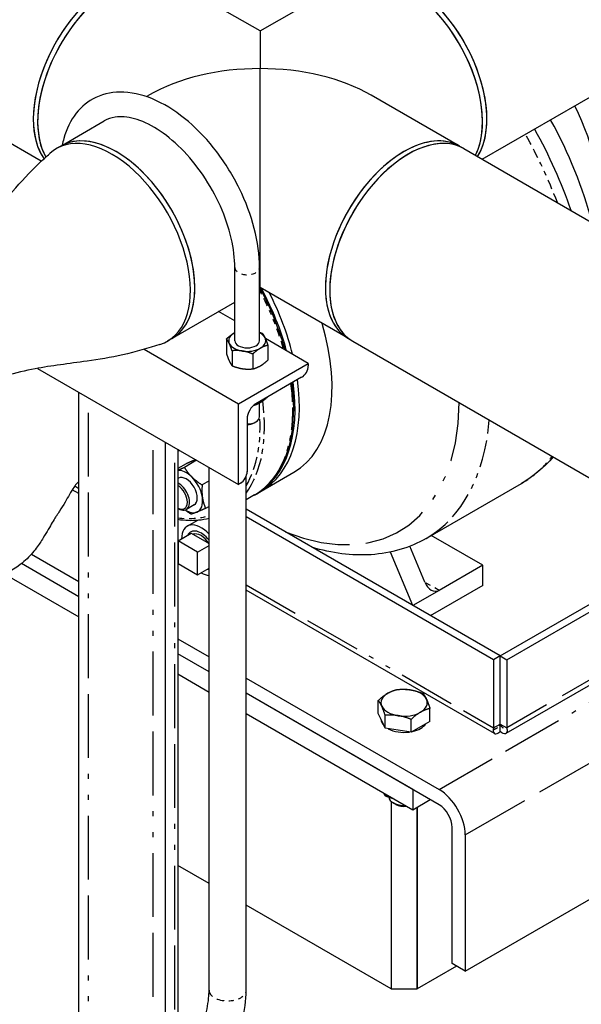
# Model space of a CAD drawing. Header units: inches. Extents: x 3 to 360, y 8 to 227.
# Tile 57 of 98: x 92 to 103, y 137 to 157. Entities that reach past the tile are written whole.
import ezdxf

# ---------------------------------------------------------------- set-up
doc = ezdxf.new("R2010")
doc.units = ezdxf.units.IN
doc.header["$LTSCALE"] = 10.666667
doc.header["$MEASUREMENT"] = 0
doc.linetypes.add('DOUBLE_DASH_DOUBLE_DOT', pattern=[0.74, 0.24, -0.06, 0.24, -0.06, 0.01, -0.06, 0.01, -0.06])
doc.layers.get('0').update_dxf_attribs({"lineweight": 25})
doc.layers.add('PHANTOM', color=7, linetype='DOUBLE_DASH_DOUBLE_DOT', lineweight=25)

msp = doc.modelspace()

# ---------------------------------------------------------------- linework, layer by layer
for p, q in [((101.387, 154.228), (122.183, 166.234)), ((96.887, 156.826), (95.099, 157.859)), ((96.887, 156.826), (98.675, 157.859)), ((92.456, 154.188), (87.1, 157.281)), ((96.887, 156.826), (96.887, 156.065)), ((96.887, 151.63), (96.887, 156.065)), ((94.585, 155.497), (94.637, 155.527)), ((100.925, 154.495), (99.137, 155.527)), ((92.849, 154.495), (93.733, 155.005)), ((92.849, 154.495), (92.761, 154.444)), ((100.925, 154.495), (101.014, 154.444)), ((101.014, 154.444), (106.674, 151.176)), ((96.376, 150.556), (96.376, 152.036)), ((96.876, 150.556), (96.876, 152.036)), ((96.876, 151.623), (96.887, 151.63)), ((98.675, 150.598), (96.887, 151.63)), ((95.099, 150.598), (96.376, 151.335)), ((96.376, 150.955), (96.047, 151.145)), ((95.099, 150.598), (95.011, 150.546)), ((96.207, 150.593), (96.207, 150.291)), ((97.863, 150.097), (96.994, 150.598)), ((98.675, 150.598), (98.764, 150.546)), ((98.764, 150.546), (104.424, 147.278)), ((94.54, 150.382), (96.449, 149.28)), ((96.319, 150.352), (96.319, 150.049)), ((97.044, 150.464), (97.044, 150.161)), ((96.738, 150.287), (96.738, 149.985)), ((92.38, 149.996), (96.449, 147.647)), ((96.449, 149.28), (97.863, 150.097)), ((97.863, 150.097), (97.863, 150.048)), ((97.729, 149.815), (96.802, 149.28)), ((93.22, 129.981), (93.22, 149.511)), ((96.449, 147.647), (96.449, 149.28)), ((96.876, 149.015), (96.876, 149.296)), ((96.626, 148.974), (96.626, 147.904)), ((96.767, 148.892), (96.802, 148.913)), ((94.97, 128.971), (94.97, 148.501)), ((95.22, 148.357), (95.22, 128.827)), ((95.602, 148.136), (95.354, 147.992)), ((95.39, 148.064), (95.22, 147.966)), ((95.854, 137.407), (95.854, 147.991)), ((95.237, 147.771), (95.22, 147.762)), ((95.854, 147.716), (95.714, 147.636)), ((96.604, 137.407), (96.604, 147.807)), ((96.906, 147.508), (97.569, 147.891)), ((93.22, 147.46), (93.084, 147.539)), ((96.491, 147.672), (96.449, 147.647)), ((96.818, 147.457), (96.906, 147.508)), ((100.253, 146.554), (102.178, 147.665)), ((96.773, 147.432), (96.604, 147.334)), ((95.22, 147.167), (95.238, 147.156)), ((95.549, 147.23), (95.395, 147.141)), ((95.854, 147.202), (95.783, 147.161)), ((101.748, 144.173), (96.604, 147.143)), ((95.412, 146.8), (95.628, 146.925)), ((101.615, 144.097), (96.604, 146.99)), ((101.749, 144.173), (106.3, 146.801)), ((101.882, 144.097), (106.515, 146.772)), ((95.225, 146.503), (95.494, 146.658)), ((95.494, 146.658), (95.854, 146.451)), ((101.395, 146.01), (100.353, 146.612)), ((95.225, 146.503), (95.225, 146.046)), ((95.621, 146.274), (95.225, 146.503)), ((95.621, 146.274), (95.854, 146.408)), ((100.222, 145.666), (99.919, 146.394)), ((92.255, 146.235), (93.22, 145.678)), ((95.225, 146.302), (95.22, 146.306)), ((95.621, 145.817), (95.621, 146.274)), ((99.981, 145.194), (99.529, 146.277)), ((108.27, 146.302), (101.861, 142.601)), ((93.22, 145.372), (92.057, 146.043)), ((93.22, 145.372), (92.057, 146.043)), ((95.225, 146.046), (95.621, 145.817)), ((95.621, 145.817), (95.854, 145.951)), ((101.395, 146.01), (100.511, 145.5)), ((101.395, 145.602), (101.395, 146.01)), ((91.718, 145.83), (93.22, 144.963)), ((101.395, 145.602), (100.334, 144.989)), ((101.636, 142.601), (96.604, 145.507)), ((100.511, 145.5), (99.981, 145.194)), ((101.041, 137.794), (113.189, 144.807)), ((95.22, 144.523), (95.854, 144.157)), ((95.854, 143.851), (95.22, 144.217)), ((95.854, 143.851), (95.22, 144.217)), ((101.748, 144.173), (101.615, 144.097)), ((101.748, 142.795), (101.748, 144.173)), ((101.749, 144.173), (101.882, 144.097)), ((101.749, 142.795), (101.749, 144.173)), ((101.615, 144.097), (101.615, 142.719)), ((101.882, 144.097), (101.882, 142.719)), ((95.22, 143.809), (95.854, 143.443)), ((96.604, 143.724), (100.511, 141.468)), ((100.511, 141.162), (96.604, 143.418)), ((99.981, 141.468), (96.604, 143.418)), ((99.281, 143.011), (99.281, 143.273)), ((96.604, 143.01), (99.981, 141.06)), ((99.351, 142.86), (99.281, 143.011)), ((99.421, 142.709), (99.421, 142.971)), ((100.327, 142.849), (100.327, 143.111)), ((99.421, 142.709), (99.351, 142.86)), ((99.944, 142.628), (99.944, 142.89)), ((100.136, 142.739), (99.944, 142.628)), ((100.327, 142.849), (100.136, 142.739)), ((101.615, 142.719), (101.748, 142.795)), ((101.749, 142.642), (101.749, 142.795)), ((101.749, 142.795), (101.882, 142.719)), ((99.683, 142.668), (99.421, 142.709)), ((99.944, 142.628), (99.683, 142.668)), ((99.421, 141.344), (99.421, 141.383)), ((99.981, 141.468), (99.981, 141.06)), ((99.539, 141.232), (99.539, 137.437)), ((99.539, 141.232), (99.539, 137.437)), ((99.638, 141.168), (99.583, 141.2)), ((99.981, 141.06), (100.334, 141.264)), ((100.069, 137.437), (100.069, 141.111)), ((100.069, 141.111), (100.069, 137.437)), ((100.776, 137.947), (100.776, 140.703)), ((101.041, 140.55), (101.041, 137.794)), ((95.854, 139.564), (95.22, 139.93)), ((99.539, 137.437), (96.604, 139.131)), ((101.041, 137.794), (100.776, 137.947)), ((100.865, 137.896), (100.069, 137.437)), ((99.539, 137.437), (100.069, 137.437))]:
    msp.add_line(p, q)
for centre, major_axis, ratio, start_param, end_param in [((93.886, 155.961), (-1.125, -1.949), 0.57735, 3.141593, 6.027229), ((93.974, 155.91), (1.125, 1.949), 0.57735, 0, 2.815061), ((93.886, 155.961), (1.125, 1.949), 0.57735, 0, 2.356194), ((99.8, 155.91), (1.125, -1.949), 0.57735, 0.355369, 3.141593), ((99.8, 155.91), (-1.125, 1.949), 0.57735, 3.926991, 6.283185), ((99.889, 155.961), (-1.125, 1.949), 0.57735, 3.434919, 6.283185), ((99.889, 155.961), (-1.125, 1.949), 0.57735, 3.926991, 6.283185), ((93.974, 155.91), (-1.125, -1.949), 0.57735, 3.926991, 5.956654), ((96.887, 154.228), (3.182, 0), 0.57735, 1.570796, 2.356194), ((96.887, 154.228), (3.182, 0), 0.57735, 0.785398, 1.570796), ((101.925, 154.736), (1.25, -2.165), 0.57735, 0.42388, 1.5023), ((93.886, 155.961), (-1.125, -1.949), 0.57735, 5.497787, 6.027229), ((99.8, 155.91), (1.125, -1.949), 0.57735, 0.355369, 0.785398), ((99.889, 155.961), (1.125, -1.949), 0.57735, 0.293326, 0.785398), ((99.937, 153.588), (-2.75, 4.763), 0.57735, 4.262231, 4.681274), ((93.886, 152.495), (1.125, -1.949), 0.57735, 6.156638, 9.551325), ((93.886, 152.495), (-1.125, 1.949), 0.57735, 3.015045, 6.409733), ((93.974, 152.546), (-1.125, 1.949), 0.57735, 3.141593, 6.283185), ((93.974, 152.546), (-1.125, 1.949), 0.57735, 3.926991, 6.283185), ((99.8, 152.546), (1.125, 1.949), 0.57735, 0, 3.141593), ((99.889, 152.495), (1.125, 1.949), 0.57735, 0, 3.141593), ((99.889, 152.495), (1.125, 1.949), 0.57735, 0, 2.356194), ((99.8, 152.546), (1.125, 1.949), 0.57735, 0, 0.785398), ((99.8, 152.546), (-1.125, -1.949), 0.57735, 3.926991, 6.283185), ((93.974, 152.546), (1.125, -1.949), 0.57735, 0, 0.785398), ((94.943, 150.705), (-1.875, 3.248), 0.57735, 4.286698, 4.659591), ((95.031, 150.756), (1.875, -3.248), 0.57735, 1.109721, 1.474018), ((95.031, 150.756), (-1.875, 3.248), 0.57735, 4.251313, 4.61561), ((99.889, 152.495), (-1.125, -1.949), 0.57735, 5.497787, 6.283185), ((95.694, 151.139), (1.875, -3.248), 0.57735, 0, 1.181117), ((96.626, 150.556), (-0.375, 0), 0.57735, 5.497787, 6.544985), ((96.626, 150.556), (-0.375, 0), 0.57735, 5.442117, 5.497787), ((96.626, 150.556), (0.375, 0), 0.57735, 0.261799, 0.841069), ((96.626, 150.556), (-0.375, 0), 0.57735, 0.261799, 1.308997), ((96.626, 150.556), (0.25, 0), 0.57735, 3.141593, 6.283185), ((96.626, 150.556), (0.375, 0), 0.57735, 5.497787, 6.544985), ((96.626, 150.556), (0.375, 0), 0.57735, 4.45059, 5.497787), ((97.729, 149.97), (-0.095, -0.165), 0.57735, 0.785398, 2.356194), ((94.943, 150.705), (1.875, -3.248), 0.57735, 6.271497, 7.238932), ((95.031, 150.756), (1.875, -3.248), 0.57735, 0, 0.955747), ((95.031, 150.756), (1.875, -3.248), 0.57735, 0, 0.955747), ((96.802, 149.076), (-0.125, -0.217), 0.57735, 3.926991, 5.497787), ((96.626, 149.015), (0.25, 0), 0.57735, 4.712389, 6.283185), ((96.626, 148.974), (0.2, 0), 0.57735, 4.712389, 5.497787), ((95.393, 147.501), (-0.234, 0.406), 0.57735, 5.155075, 6.046902), ((95.393, 147.501), (-0.156, 0.271), 0.57735, 3.141593, 6.283185), ((95.393, 147.501), (-0.234, 0.406), 0.57735, 4.107878, 5.155075), ((96.491, 147.827), (-0.095, -0.165), 0.57735, 0.785398, 2.356194), ((95.238, 147.411), (0.156, -0.271), 0.57735, 5.497787, 8.722373), ((95.216, 147.399), (0.141, -0.244), 0.57735, 5.51679, 8.620377), ((95.393, 147.501), (0.234, -0.406), 0.57735, 6.202273, 7.24947), ((95.393, 147.501), (0.234, -0.406), 0.57735, 5.433792, 6.202273), ((95.692, 146.315), (-0.28, 0.485), 0.57735, 5.077789, 7.068583), ((95.692, 146.315), (-0.213, 0.368), 0.57735, 4.931003, 6.656584), ((95.692, 146.315), (-0.18, 0.312), 0.57735, 4.815903, 6.179671), ((95.692, 146.315), (0.213, -0.368), 0.57735, 5.909786, 6.064572), ((95.692, 146.315), (0.28, -0.485), 0.57735, 5.497787, 5.917785), ((100.399, 145.769), (0.08, -0.282), 0.684584, 4.882454, 6.45325), ((99.804, 143.226), (-0.469, 0), 0.57735, 5.497787, 6.544985), ((99.804, 143.226), (-0.469, 0), 0.57735, 4.45059, 5.497787), ((99.804, 143.226), (0.469, 0), 0.57735, 0.261799, 1.308997), ((99.804, 143.226), (-0.469, 0), 0.57735, 0.261799, 1.308997), ((99.804, 143.226), (0.469, 0), 0.57735, 5.497787, 6.544985), ((99.804, 143.226), (0.469, 0), 0.57735, 4.45059, 5.497787), ((99.804, 142.897), (-0.469, 0), 0.57735, 0.010332, 0.513267), ((99.804, 142.897), (0.469, 0), 0.57735, 5.080206, 5.915369), ((99.804, 142.897), (0.469, 0), 0.57735, 3.961202, 4.939977), ((100.511, 140.856), (0.375, -0.65), 0.57735, 0.785398, 2.356194), ((99.804, 141.328), (-0.312, 0), 0.57735, 0.054326, 1.64861), ((99.804, 141.264), (0.234, 0), 0.57735, 3.926991, 4.935251), ((100.511, 140.856), (-0.187, 0.325), 0.57735, 3.926991, 5.497787)]:
    msp.add_ellipse(centre, major_axis=major_axis, ratio=ratio, start_param=start_param, end_param=end_param)
for points, knots in [([(96.876, 152.036), (96.876, 152.288), (96.839, 152.556), (96.7, 153.096), (96.598, 153.369), (96.34, 153.894), (96.185, 154.146), (95.835, 154.607), (95.641, 154.815), (95.228, 155.168), (95.011, 155.312), (94.57, 155.516), (94.347, 155.577), (93.93, 155.596), (93.735, 155.561), (93.407, 155.406), (93.271, 155.296), (93.049, 155.015), (92.966, 154.841), (92.901, 154.606), (92.89, 154.56), (92.88, 154.513)], [6.283185, 6.283185, 6.283185, 6.283185, 6.618418, 6.618418, 6.952481, 6.952481, 7.2846, 7.2846, 7.617088, 7.617088, 7.951929, 7.951929, 8.285417, 8.285417, 8.591902, 8.591902, 8.865712, 8.865712, 9.155106, 9.155106, 9.223465, 9.223465, 9.223465, 9.223465]), ([(96.376, 152.036), (96.376, 152.219), (96.351, 152.421), (96.253, 152.843), (96.179, 153.062), (95.986, 153.495), (95.867, 153.708), (95.598, 154.104), (95.447, 154.287), (95.132, 154.602), (94.968, 154.735), (94.646, 154.938), (94.489, 155.008), (94.198, 155.089), (94.066, 155.097), (93.871, 155.068), (93.798, 155.043), (93.733, 155.005)], [6.283185, 6.283185, 6.283185, 6.283185, 6.584492, 6.584492, 6.888846, 6.888846, 7.195742, 7.195742, 7.502852, 7.502852, 7.807753, 7.807753, 8.109325, 8.109325, 8.415612, 8.415612, 8.63938, 8.63938, 8.63938, 8.63938]), ([(102.445, 154.839), (102.739, 154.309), (102.986, 153.756), (103.177, 153.198), (103.177, 153.196), (103.178, 153.194)], [5.5261256, 5.5261256, 5.5261256, 5.5261256, 5.8271051, 5.8271051, 5.8280866, 5.8280866, 5.8280866, 5.8280866]), ([(90.514, 151.956), (90.658, 152.094), (90.784, 152.225), (91.078, 152.567), (91.24, 152.777), (91.697, 153.367), (92.033, 153.789), (92.483, 154.214), (92.557, 154.282), (92.628, 154.346)], [0.549129, 0.549129, 0.549129, 0.549129, 2.524812, 2.524812, 5.175891, 5.175891, 9.658852, 9.658852, 10.557914, 10.557914, 10.557914, 10.557914]), ([(97.393, 150.368), (97.356, 150.503), (97.312, 150.64), (97.159, 151.064), (97.03, 151.35), (96.88, 151.626)], [4.2929026, 4.2929026, 4.2929026, 4.2929026, 4.4131296, 4.4131296, 4.6664211, 4.6664211, 4.6664211, 4.6664211]), ([(94.86, 150.48), (94.631, 150.408), (94.366, 150.327), (93.86, 150.215), (93.617, 150.176), (93.013, 150.089), (92.664, 150.049), (92.128, 149.95), (91.938, 149.904), (91.733, 149.845)], [0, 0, 0, 0, 2.25678, 2.25678, 4.435619, 4.435619, 7.898035, 7.898035, 10.015295, 10.015295, 10.015295, 10.015295]), ([(96.773, 147.432), (96.973, 147.547), (97.142, 147.717), (97.401, 148.148), (97.49, 148.412), (97.58, 149.008), (97.579, 149.341), (97.533, 149.695), (97.532, 149.698), (97.532, 149.701)], [3.1415927, 3.1415927, 3.1415927, 3.1415927, 3.4513561, 3.4513561, 3.7680626, 3.7680626, 4.0903947, 4.0903947, 4.0932551, 4.0932551, 4.0932551, 4.0932551]), ([(93.22, 147.7), (93.22, 147.7), (93.22, 147.7), (93.208, 147.693), (93.201, 147.688), (93.191, 147.68), (93.181, 147.671), (93.15, 147.635), (93.134, 147.613), (93.089, 147.548), (93.059, 147.498), (92.998, 147.394), (92.968, 147.342), (92.902, 147.227), (92.864, 147.164), (92.812, 147.083), (92.799, 147.063), (92.781, 147.037), (92.776, 147.03), (92.771, 147.021), (92.77, 147.02), (92.769, 147.019), (92.769, 147.018), (92.769, 147.018), (92.769, 147.018), (92.765, 147.013), (92.765, 147.013), (92.757, 147.002), (92.751, 146.993), (92.726, 146.954), (92.704, 146.916), (92.654, 146.832), (92.627, 146.784), (92.567, 146.68), (92.533, 146.623), (92.453, 146.495), (92.405, 146.424), (92.288, 146.269), (92.216, 146.187), (92.092, 146.071), (92.043, 146.031), (91.949, 145.963), (91.906, 145.935), (91.829, 145.89), (91.797, 145.872), (91.75, 145.847), (91.734, 145.839), (91.699, 145.821), (91.68, 145.811), (91.651, 145.796), (91.64, 145.79), (91.619, 145.78), (91.611, 145.775), (91.605, 145.771), (91.604, 145.771), (91.604, 145.771), (91.604, 145.771), (91.603, 145.77), (91.595, 145.766), (91.576, 145.755), (91.562, 145.747), (91.532, 145.729), (91.515, 145.72), (91.478, 145.698), (91.458, 145.687), (91.414, 145.661), (91.39, 145.647), (91.337, 145.617), (91.308, 145.6), (91.27, 145.578), (91.26, 145.572), (91.25, 145.567)], [2.318771, 2.318771, 2.318771, 2.318771, 2.324284, 2.324284, 2.72051, 2.72051, 3.413628, 3.413628, 3.912372, 3.912372, 4.525763, 4.525763, 5.025255, 5.025255, 5.586437, 5.586437, 5.762369, 5.762369, 5.82831, 5.82831, 5.840673, 5.840673, 5.841455, 5.841455, 5.841845, 5.841845, 5.891856, 5.891856, 6.04203, 6.04203, 6.497694, 6.497694, 6.957487, 6.957487, 7.462812, 7.462812, 8.109598, 8.109598, 8.961033, 8.961033, 9.48892, 9.48892, 9.896105, 9.896105, 10.170838, 10.170838, 10.310785, 10.310785, 10.501903, 10.501903, 10.669203, 10.669203, 10.870947, 10.870947, 10.880193, 10.880193, 10.880974, 10.880974, 10.930974, 10.930974, 11.080974, 11.080974, 11.260974, 11.260974, 11.476974, 11.476974, 11.736174, 11.736174, 12.047214, 12.047214, 12.151121, 12.151121, 12.151121, 12.151121]), ([(95.22, 146.94), (95.365, 146.918), (95.506, 146.913), (95.714, 146.933), (95.785, 146.945), (95.854, 146.962)], [8.9939881, 8.9939881, 8.9939881, 8.9939881, 9.1661444, 9.1661444, 9.259247, 9.259247, 9.259247, 9.259247]), ([(100.253, 146.554), (99.917, 146.36), (99.536, 146.25), (98.748, 146.198), (98.343, 146.252), (97.938, 146.373)], [0.7853982, 0.7853982, 0.7853982, 0.7853982, 1.0630201, 1.0630201, 1.3342074, 1.3342074, 1.3342074, 1.3342074]), ([(101.749, 142.795), (101.738, 142.767), (101.727, 142.758), (101.73, 142.767), (101.732, 142.772), (101.738, 142.782), (101.748, 142.795)], [0, 0, 0, 0, 0.644181, 0.644181, 0.644181, 1, 1, 1, 1]), ([(101.749, 142.795), (101.759, 142.767), (101.77, 142.758), (101.767, 142.767), (101.765, 142.772), (101.759, 142.782), (101.749, 142.795)], [0, 0, 0, 0, 0.644181, 0.644181, 0.644181, 1, 1, 1, 1]), ([(101.609, 142.677), (101.606, 142.638), (101.617, 142.611), (101.638, 142.6), (101.665, 142.587), (101.706, 142.601), (101.749, 142.642)], [-0.8725123, -0.8725123, -0.8725123, -0.8725123, -0.4877015, -0.4877015, -0.4877015, 0, 0, 0, 0]), ([(101.888, 142.677), (101.891, 142.638), (101.88, 142.611), (101.859, 142.6), (101.833, 142.587), (101.791, 142.601), (101.749, 142.642)], [-0.8725123, -0.8725123, -0.8725123, -0.8725123, -0.4877015, -0.4877015, -0.4877015, 0, 0, 0, 0]), ([(95.22, 134.775), (95.32, 134.848), (95.417, 134.929), (95.67, 135.17), (95.819, 135.344), (96.085, 135.721), (96.202, 135.924), (96.396, 136.343), (96.472, 136.559), (96.576, 136.988), (96.604, 137.202), (96.604, 137.407)], [3.272514, 3.272514, 3.272514, 3.272514, 3.455752, 3.455752, 3.769911, 3.769911, 4.08407, 4.08407, 4.39823, 4.39823, 4.712389, 4.712389, 4.712389, 4.712389]), ([(95.22, 135.808), (95.24, 135.833), (95.261, 135.859), (95.384, 136.021), (95.478, 136.171), (95.639, 136.482), (95.705, 136.643), (95.801, 136.955), (95.832, 137.107), (95.851, 137.302), (95.854, 137.355), (95.854, 137.407)], [3.656691, 3.656691, 3.656691, 3.656691, 3.713109, 3.713109, 4.007536, 4.007536, 4.302993, 4.302993, 4.594942, 4.594942, 4.712389, 4.712389, 4.712389, 4.712389])]:
    msp.add_open_spline(points, degree=3, knots=knots)
for points, weights in [([(96.207, 150.593), (96.289, 150.668), (96.36, 150.709)], [1.10906450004, 1.0930923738, 1]), ([(96.36, 150.709), (96.368, 150.713), (96.376, 150.717)], [1, 1.00916451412, 1.01758161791]), ([(96.876, 150.726), (96.903, 150.717), (96.932, 150.705)], [1.0954587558, 1.1048925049, 1.10906450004]), ([(96.932, 150.705), (96.962, 150.668), (96.988, 150.612)], [1.10906450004, 1.0930923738, 1]), ([(96.263, 150.5), (96.237, 150.556), (96.207, 150.593)], [1, 1.0930923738, 1.10906450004]), ([(96.319, 150.352), (96.289, 150.444), (96.263, 150.5)], [1.10906450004, 1.0930923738, 1]), ([(96.988, 150.612), (97.014, 150.556), (97.044, 150.464)], [1, 1.0930923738, 1.10906450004]), ([(96.528, 150.347), (96.431, 150.362), (96.319, 150.352)], [1, 1.0930923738, 1.10906450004]), ([(96.738, 150.287), (96.626, 150.332), (96.528, 150.347)], [1.10906450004, 1.0930923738, 1]), ([(96.891, 150.403), (96.82, 150.362), (96.738, 150.287)], [1, 1.0930923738, 1.10906450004]), ([(97.044, 150.464), (96.962, 150.444), (96.891, 150.403)], [1.10906450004, 1.0930923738, 1]), ([(96.207, 150.291), (96.237, 150.199), (96.263, 150.143)], [1.10906450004, 1.0930923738, 1]), ([(96.263, 150.143), (96.289, 150.087), (96.319, 150.049)], [1, 1.0930923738, 1.10906450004]), ([(96.891, 150.046), (96.962, 150.087), (97.044, 150.161)], [1, 1.0930923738, 1.10906450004]), ([(96.319, 150.049), (96.431, 150.005), (96.528, 149.99)], [1.10906450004, 1.0930923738, 1]), ([(96.528, 149.99), (96.626, 149.974), (96.738, 149.985)], [1, 1.0930923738, 1.10906450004]), ([(96.738, 149.985), (96.82, 150.005), (96.891, 150.046)], [1.10906450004, 1.0930923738, 1]), ([(96.76, 149.249), (96.829, 149.269), (96.891, 149.305)], [1.1032205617, 1.08030347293, 1]), ([(96.891, 149.305), (96.961, 149.345), (97.041, 149.418)], [1, 1.09168033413, 1.10856222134]), ([(95.565, 148.14), (95.497, 148.112), (95.39, 148.064)], [1, 1.0930923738, 1.10906450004]), ([(95.583, 148.147), (95.574, 148.143), (95.565, 148.14)], [1.02244242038, 1.01184554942, 1]), ([(95.22, 147.934), (95.276, 147.957), (95.354, 147.992)], [1.04480858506, 1.09742262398, 1.10906450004]), ([(95.354, 147.992), (95.421, 147.88), (95.504, 147.797)], [1.10906450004, 1.0930923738, 1]), ([(95.504, 147.797), (95.588, 147.714), (95.714, 147.636)], [1, 1.0930923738, 1.10906450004]), ([(95.714, 147.636), (95.703, 147.492), (95.719, 147.381)], [1.10906450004, 1.0930923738, 1]), ([(95.719, 147.381), (95.735, 147.271), (95.783, 147.161)], [1, 1.0930923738, 1.10906450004]), ([(95.491, 147.043), (95.422, 147.087), (95.367, 147.13)], [1.10906450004, 1.10018573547, 1.06747565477]), ([(95.783, 147.161), (95.675, 147.113), (95.608, 147.085)], [1.10906450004, 1.0930923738, 1]), ([(95.608, 147.085), (95.54, 147.058), (95.491, 147.043)], [1, 1.0930923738, 1.10906450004]), ([(99.281, 143.273), (99.384, 143.366), (99.472, 143.418)], [1, 1.0379548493, 1]), ([(99.472, 143.418), (99.561, 143.469), (99.664, 143.494)], [1, 1.0379548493, 1]), ([(99.664, 143.494), (99.804, 143.506), (99.925, 143.488)], [1, 1.0379548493, 1]), ([(99.925, 143.488), (100.047, 143.469), (100.187, 143.413)], [1, 1.0379548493, 1]), ([(100.187, 143.413), (100.224, 143.366), (100.257, 143.296)], [1, 1.0379548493, 1]), ([(99.351, 143.156), (99.318, 143.226), (99.281, 143.273)], [1, 1.0379548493, 1]), ([(99.421, 142.971), (99.384, 143.086), (99.351, 143.156)], [1, 1.0379548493, 1]), ([(100.257, 143.296), (100.29, 143.226), (100.327, 143.111)], [1, 1.0379548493, 1]), ([(99.683, 142.965), (99.561, 142.983), (99.421, 142.971)], [1, 1.0379548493, 1]), ([(99.944, 142.89), (99.804, 142.946), (99.683, 142.965)], [1, 1.0379548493, 1]), ([(100.136, 143.035), (100.047, 142.983), (99.944, 142.89)], [1, 1.0379548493, 1]), ([(100.327, 143.111), (100.224, 143.086), (100.136, 143.035)], [1, 1.0379548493, 1]), ([(99.379, 141.408), (99.399, 141.373), (99.421, 141.344)], [1.06155260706, 1.09940676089, 1.10906450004]), ([(99.421, 141.344), (99.505, 141.311), (99.58, 141.291)], [1.10906450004, 1.09940676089, 1.06155260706])]:
    msp.add_rational_spline(points, weights, degree=2)
for points in [[(102.822, 148.203), (102.637, 147.987), (102.42, 147.805), (102.178, 147.665)], [(101.615, 142.719), (101.612, 142.704), (101.609, 142.69), (101.609, 142.677)], [(101.882, 142.719), (101.885, 142.704), (101.888, 142.69), (101.888, 142.677)]]:
    msp.add_open_spline(points, degree=3)
at = {"layer": 'PHANTOM', "ltscale": 0.505052}
for p, q in [((93.41, 129.872), (93.41, 149.402)), ((94.72, 129.115), (94.72, 148.645)), ((95.16, 128.861), (95.16, 148.391))]:
    msp.add_line(p, q, dxfattribs=at)
at = {"layer": 'PHANTOM', "ltscale": 0.005864}
msp.add_line((93.135, 147.615), (93.22, 147.566), dxfattribs=at)
at = {"layer": 'PHANTOM', "ltscale": 0.000284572}
msp.add_line((95.22, 146.411), (95.225, 146.408), dxfattribs=at)
at = {"layer": 'PHANTOM', "ltscale": 0.563434}
msp.add_line((108.171, 146.35), (101.882, 142.719), dxfattribs=at)
at = {"layer": 'PHANTOM', "ltscale": 0.484535}
msp.add_line((100.511, 141.468), (108.624, 146.152), dxfattribs=at)
at = {"layer": 'PHANTOM', "ltscale": 0.54492}
msp.add_line((101.041, 140.55), (110.166, 145.818), dxfattribs=at)
at = {"layer": 'PHANTOM', "ltscale": 0.448973}
msp.add_line((96.604, 145.612), (101.615, 142.719), dxfattribs=at)
at = {"layer": 'PHANTOM', "ltscale": 0.020271}
msp.add_line((100.511, 145.5), (100.222, 145.666), dxfattribs=at)
at = {"layer": 'PHANTOM'}
for p in [(101.748, 142.795), (101.749, 142.795)]:
    msp.add_line(p, (101.749, 142.795), dxfattribs=at)
at = {"layer": 'PHANTOM', "ltscale": 0.076737}
msp.add_ellipse((99.053, 153.078), major_axis=(3.125, -5.413), ratio=0.57735, start_param=1.296934, end_param=1.543416, dxfattribs=at)
at = {"layer": 'PHANTOM', "ltscale": 0.597009}
msp.add_ellipse((89.731, 150.097), major_axis=(-1.5, 2.598), ratio=0.57735, start_param=3.141593, end_param=6.283185, dxfattribs=at)
at = {"layer": 'PHANTOM', "ltscale": 0.039074}
msp.add_ellipse((96.626, 152.036), major_axis=(0.25, 0), ratio=0.57735, start_param=3.141593, end_param=6.283185, dxfattribs=at)
at = {"layer": 'PHANTOM', "ltscale": 0.065695}
msp.add_ellipse((94.898, 150.679), major_axis=(1.875, -3.248), ratio=0.57735, start_param=1.162972, end_param=1.514738, dxfattribs=at)
at = {"layer": 'PHANTOM', "ltscale": 0.178664}
msp.add_ellipse((94.898, 150.679), major_axis=(1.875, -3.248), ratio=0.57735, start_param=0, end_param=0.955747, dxfattribs=at)
at = {"layer": 'PHANTOM', "ltscale": 0.130779}
msp.add_ellipse((94.324, 150.348), major_axis=(1.875, -3.248), ratio=0.57735, start_param=0.249352, end_param=0.949088, dxfattribs=at)
at = {"layer": 'PHANTOM', "ltscale": 0.52129}
msp.add_ellipse((96.782, 151.767), major_axis=(2.927, -5.069), ratio=0.57735, start_param=5.646769, end_param=7.052676, dxfattribs=at)
at = {"layer": 'PHANTOM', "ltscale": 0.103849}
msp.add_ellipse((94.28, 150.322), major_axis=(1.844, -3.193), ratio=0.57735, start_param=0.314708, end_param=0.87988, dxfattribs=at)
at = {"layer": 'PHANTOM', "ltscale": 0.215651}
msp.add_ellipse((97.128, 151.966), major_axis=(3.125, -5.413), ratio=0.57735, start_param=0, end_param=0.692097, dxfattribs=at)
at = {"layer": 'PHANTOM', "ltscale": 0.002938}
msp.add_ellipse((94.28, 150.322), major_axis=(1.111, -1.924), ratio=0.57735, start_param=6.139514, end_param=6.16693, dxfattribs=at)
at = {"layer": 'PHANTOM', "ltscale": 0.071072}
msp.add_ellipse((99.053, 153.078), major_axis=(3.125, -5.413), ratio=0.57735, start_param=0, end_param=0.22831, dxfattribs=at)
at = {"layer": 'PHANTOM', "ltscale": 0.051233}
msp.add_ellipse((94.28, 150.322), major_axis=(1.844, -3.193), ratio=0.57735, start_param=5.866721, end_param=6.14582, dxfattribs=at)
at = {"layer": 'PHANTOM', "ltscale": 0.058661}
msp.add_ellipse((96.229, 137.407), major_axis=(0.375, 0), ratio=0.57735, start_param=3.141593, end_param=6.283185, dxfattribs=at)
at = {"layer": 'PHANTOM', "ltscale": 0.016661}
for points, knots in [([(101.609, 142.677), (101.631, 142.688), (101.652, 142.698), (101.684, 142.715), (101.696, 142.722), (101.715, 142.738), (101.722, 142.745), (101.736, 142.765), (101.742, 142.779), (101.749, 142.795)], [-0.8569762, -0.8569762, -0.8569762, -0.8569762, -0.5946709, -0.5946709, -0.390607, -0.390607, -0.219436, -0.219436, 0, 0, 0, 0]), ([(101.749, 142.795), (101.752, 142.787), (101.755, 142.779), (101.762, 142.765), (101.766, 142.759), (101.776, 142.744), (101.783, 142.737), (101.802, 142.722), (101.814, 142.715), (101.846, 142.698), (101.867, 142.688), (101.888, 142.677)], [-0.8676181, -0.8676181, -0.8676181, -0.8676181, -0.750669, -0.750669, -0.6398996, -0.6398996, -0.4669525, -0.4669525, -0.2604701, -0.2604701, 0, 0, 0, 0])]:
    msp.add_open_spline(points, degree=3, knots=knots, dxfattribs=at)

doc.saveas('drawing.dxf')
